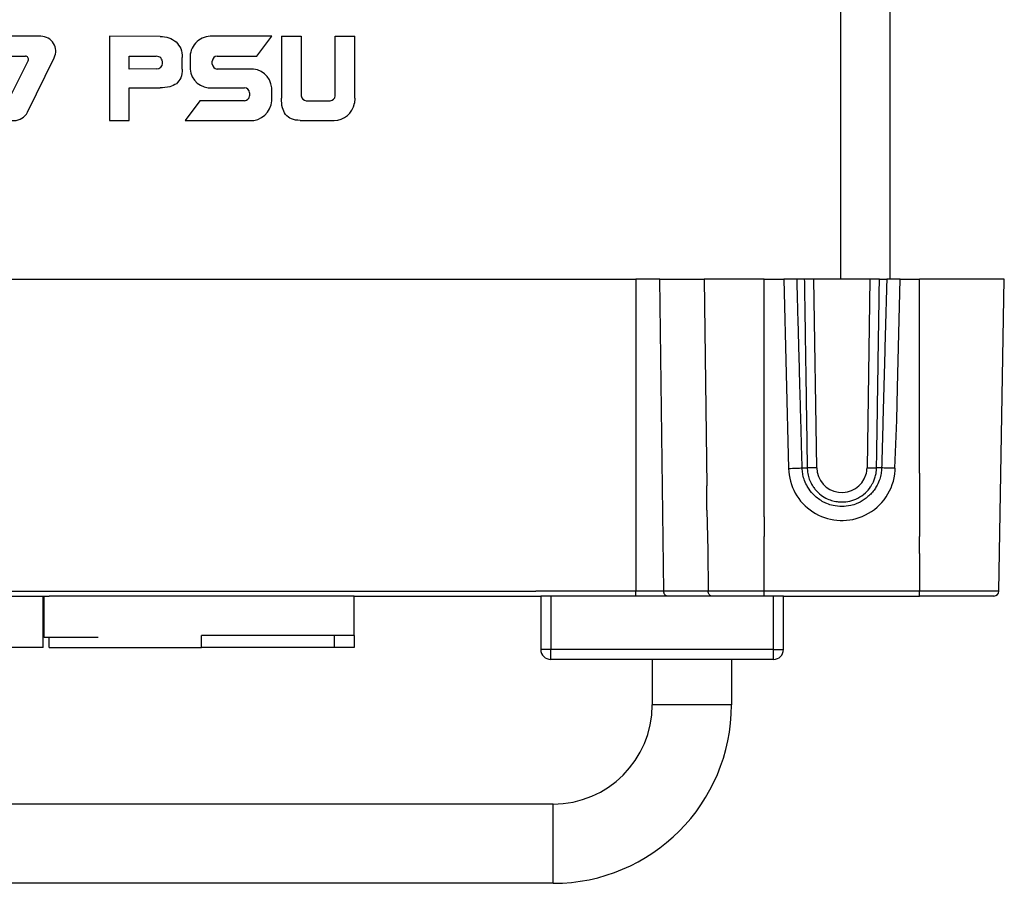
# Model space of a CAD drawing. Header units: millimetres. Extents: x -183 to 9, y -80 to 303.
# Tile 5 of 21: x -91 to 9, y -80 to 7. Entities that reach past the tile are written whole.
import ezdxf

# ---------------------------------------------------------------- set-up
doc = ezdxf.new("R2010")
doc.units = ezdxf.units.MM

# ---------------------------------------------------------------- blocks, each defined once
blk = doc.blocks.new('Kappe__2', base_point=(-38.75, -57.9))
at = {"color": 1, "linetype": 'Continuous'}
for p, q in [((-37.25, -51), (-38.75, -51)), ((-34.5, -51.009), (-37.25, -51)), ((-37.25, -51.5), (-37.25, -56.9)), ((-28.657, -51.009), (-34.5, -51.009)), ((-25.834, -51.009), (-28.657, -51.009)), ((-23.093, -51.009), (-25.834, -51.009)), ((-21.349, -51.009), (-23.093, -51.009)), ((-21, -51.009), (-21.349, -51.009)), ((-18.607, -51.009), (-21, -51.009)), ((-15.686, -51.009), (-18.607, -51.009)), ((-14.75, -51), (-15.686, -51.009)), ((-13.25, -51), (-14.75, -51)), ((-14.75, -56.9), (-14.75, -51.5)), ((-37.25, -56.9), (-38.25, -56.9)), ((-14.75, -56.9), (-37.25, -56.9)), ((-37.25, -57.9), (-37.25, -56.9)), ((-14.75, -56.9), (-13.75, -56.9)), ((-14.75, -57.9), (-14.75, -56.9))]:
    blk.add_line(p, q, dxfattribs=at)
at = {"color": 7, "linetype": 'Continuous'}
for p, q in [((-37.25, -51.5), (-38.25, -51.5)), ((-38.25, -51.5), (-38.25, -56.9)), ((-28.657, -51.5), (-37.25, -51.5)), ((-25.481, -51.5), (-28.657, -51.5)), ((-23.446, -51.5), (-25.481, -51.5)), ((-20.996, -51.5), (-23.446, -51.5)), ((-18.961, -51.5), (-20.996, -51.5)), ((-15.686, -51.5), (-18.961, -51.5)), ((-14.75, -51.5), (-15.686, -51.5)), ((-13.75, -51.5), (-14.75, -51.5)), ((-13.75, -56.9), (-13.75, -51.5)), ((-14.75, -57.9), (-37.25, -57.9))]:
    blk.add_line(p, q, dxfattribs=at)
for centre, start, end in [((-37.25, -56.9), 180, 270), ((-14.75, -56.9), 270, 0)]:
    blk.add_arc(centre, 1, start, end, dxfattribs=at)
blk = doc.blocks.new('Wippschalter-SX82C1881F210000__3', base_point=(-38.75, -57.9))
blk.add_blockref('Kappe__2', (-38.75, -57.9))
blk = doc.blocks.new('Blechschraube_ISO14585-ST4_2x16_1__4', base_point=(0, -47.223))
at = {"color": 1, "linetype": 'Continuous'}
for p, q in [((0, -45.55), (0, -45.5)), ((0, -47.223), (0, -45.55))]:
    blk.add_line(p, q, dxfattribs=at)
blk = doc.blocks.new('Linsenschraube_DIN7500-M4x12-TX20-P-R2R_3__5', base_point=(-21.495, -42.85))
at = {"color": 1, "linetype": 'Continuous'}
for p, q in [((-21.471, -40.488), (-21.495, -40.393)), ((-21.471, -42.85), (-21.471, -40.488))]:
    blk.add_line(p, q, dxfattribs=at)
blk = doc.blocks.new('Frontschild-Kopie-L5_0007850-schwarz__7', base_point=(-158.317, -45.6))
at = {"color": 1, "linetype": 'Continuous'}
blk.add_line((-15.683, -45.55), (-15.683, -45.5), dxfattribs=at)
blk = doc.blocks.new('Frontschild__8', base_point=(-158.317, -45.6))
at = {"color": 1, "linetype": 'Continuous'}
blk.add_line((-15.683, -45.55), (-15.683, -45.5), dxfattribs=at)
blk = doc.blocks.new('Buegelgriff__9', base_point=(-155, -80.5))
at = {"color": 7, "linetype": 'Continuous'}
for p, q in [((-27, -57.9), (-27, -62.5)), ((-19, -57.9), (-19, -62.5)), ((-37, -72.5), (-137, -72.5)), ((-37, -80.5), (-137, -80.5))]:
    blk.add_line(p, q, dxfattribs=at)
at = {"color": 1, "linetype": 'Continuous'}
for p, q in [((-19, -62.5), (-27, -62.5)), ((-37, -80.5), (-37, -72.5))]:
    blk.add_line(p, q, dxfattribs=at)
at = {"color": 7, "linetype": 'Continuous'}
for radius in [18, 10]:
    blk.add_arc((-37, -62.5), radius, 270, 0, dxfattribs=at)
blk = doc.blocks.new('Frontplatte__11', base_point=(-158.35, -45.5))
at = {"color": 1, "linetype": 'Continuous'}
for p, q in [((-28.654, -43.5), (-28.654, -45.5)), ((-15.683, -43.5), (-15.683, -45.5))]:
    blk.add_line(p, q, dxfattribs=at)
blk = doc.blocks.new('Gummi-Dichtkappe-SCNAC-PX__12', base_point=(-114.5, -56.7))
at = {"color": 7, "linetype": 'Continuous'}
for p, q in [((-114.5, -55.5), (-114.5, -51.5)), ((-88.5, -56.7), (-88.5, -51.5)), ((-72.5, -51.5), (-87.9, -51.5)), ((-57.1, -51.5), (-72.5, -51.5)), ((-57.1, -55.5), (-57.1, -51.5)), ((-112.5, -55.5), (-114.5, -55.5)), ((-114.5, -55.5), (-114.5, -56.7)), ((-101.5, -55.5), (-112.5, -55.5)), ((-59.1, -55.5), (-72.5, -55.5)), ((-57.1, -55.5), (-59.1, -55.5)), ((-57.1, -55.5), (-57.1, -56.7)), ((-87.9, -56.7), (-87.9, -55.7)), ((-112.5, -56.7), (-114.5, -56.7)), ((-101.5, -56.7), (-112.5, -56.7)), ((-88.5, -56.7), (-101.5, -56.7)), ((-87.9, -56.7), (-72.5, -56.7)), ((-59.1, -56.7), (-72.5, -56.7)), ((-57.1, -56.7), (-59.1, -56.7))]:
    blk.add_line(p, q, dxfattribs=at)
at = {"color": 1, "linetype": 'Continuous'}
for p, q in [((-112.5, -56.7), (-112.5, -55.5)), ((-101.5, -56.7), (-101.5, -55.5)), ((-72.5, -56.7), (-72.5, -55.5)), ((-59.1, -56.7), (-59.1, -55.5))]:
    blk.add_line(p, q, dxfattribs=at)
blk = doc.blocks.new('Geraetestecker-NAC3PX__13', base_point=(-88.4, -55.7))
at = {"color": 7, "linetype": 'Continuous'}
for p, q in [((-88.4, -55.7), (-88.4, -51.5)), ((-82.95, -55.7), (-88.4, -55.7))]:
    blk.add_line(p, q, dxfattribs=at)
blk = doc.blocks.new('Verbindungsteil_1__16', base_point=(-182.559, -51.5))
at = {"color": 7, "linetype": 'Continuous'}
for p, q in [((-145.343, -19.5), (-28.657, -19.5)), ((-26.223, -19.5), (-28.657, -19.5)), ((-26.223, -19.5), (-22.607, -19.5)), ((-22.607, -19.5), (-21.971, -19.5)), ((-21.971, -19.5), (-21.738, -19.5)), ((-19.569, -19.5), (-21.738, -19.5)), ((-15.686, -19.5), (-19.569, -19.5)), ((-15.686, -19.5), (-13.719, -19.5)), ((-12.375, -19.5), (-13.719, -19.5)), ((-11.638, -19.5), (-12.375, -19.5)), ((-10.669, -19.5), (-11.638, -19.5)), ((-9.455, -19.5), (-10.669, -19.5)), ((-8.68, -19.5), (-9.455, -19.5)), ((-8, -19.5), (-8.68, -19.5)), ((-7.007, -19.5), (-8, -19.5)), ((-6.232, -19.5), (-7.007, -19.5)), ((-5.017, -19.5), (-6.232, -19.5)), ((-4.049, -19.5), (-5.017, -19.5)), ((-4.049, -19.5), (-3.311, -19.5)), ((-1.968, -19.5), (-3.311, -19.5)), ((-1.968, -19.5), (-1.79, -19.5)), ((-1.79, -19.5), (-0.474, -19.5)), ((-0.474, -19.5), (0, -19.5)), ((0.309, -19.5), (0, -19.5)), ((0.949, -19.5), (0.309, -19.5)), ((1.559, -19.5), (0.949, -19.5)), ((2.567, -19.5), (1.559, -19.5)), ((3.142, -19.5), (2.567, -19.5)), ((4.813, -19.5), (3.142, -19.5)), ((6.052, -19.5), (4.813, -19.5)), ((8.559, -19.5), (6.052, -19.5)), ((8.009, -51.009), (8.559, -19.5)), ((-145.343, -51.5), (-87.9, -51.5)), ((-72.5, -51.5), (-87.9, -51.5)), ((-57.1, -51.5), (-72.5, -51.5)), ((-57.1, -51.5), (-38.25, -51.5)), ((-37.25, -51.5), (-38.25, -51.5)), ((-28.657, -51.5), (-37.25, -51.5)), ((-25.481, -51.5), (-28.657, -51.5)), ((-23.446, -51.5), (-25.481, -51.5)), ((-20.996, -51.5), (-23.446, -51.5)), ((-18.961, -51.5), (-20.996, -51.5)), ((-15.686, -51.5), (-18.961, -51.5)), ((-14.75, -51.5), (-15.686, -51.5)), ((-13.75, -51.5), (-14.75, -51.5)), ((-13.75, -51.5), (-2.369, -51.5)), ((-2.369, -51.5), (-0.211, -51.5)), ((-0.211, -51.5), (0, -51.5)), ((0.509, -51.5), (0, -51.5)), ((1.824, -51.5), (0.509, -51.5)), ((3.275, -51.5), (1.824, -51.5)), ((5.309, -51.5), (3.275, -51.5)), ((7.509, -51.5), (5.309, -51.5))]:
    blk.add_line(p, q, dxfattribs=at)
at = {"color": 1, "linetype": 'Continuous'}
for p, q in [((-28.657, -19.5), (-28.654, -43.5)), ((-25.834, -51.009), (-26.223, -19.5)), ((-21.738, -19.5), (-21.495, -40.393)), ((-15.686, -19.991), (-15.686, -19.5)), ((-13.719, -19.5), (-13.227, -38.62)), ((-10.381, -38.553), (-10.669, -19.5)), ((-5.017, -19.5), (-5.306, -38.553)), ((-2.221, -30.5), (-1.968, -19.5)), ((0, -19.991), (0, -19.5)), ((-15.686, -29.5), (-15.686, -19.991)), ((0, -39.107), (0, -19.991)), ((-15.686, -39.107), (-15.686, -29.5)), ((-2.3, -33.75), (-2.221, -30.5)), ((-2.5, -38.588), (-2.3, -33.75)), ((-11.857, -38.57), (-11.345, -38.561)), ((-3.829, -38.57), (-4.341, -38.561)), ((-2.459, -38.62), (-2.5, -38.588)), ((-15.686, -39.5), (-15.686, -39.107)), ((-15.683, -43.5), (-15.686, -39.5)), ((0, -39.107), (0, -39.5)), ((0, -39.5), (0, -43.5)), ((-21.471, -40.488), (-21.495, -40.393)), ((-21.471, -42.85), (-21.471, -40.488)), ((-28.654, -43.5), (-28.654, -45.5)), ((-21.471, -42.85), (-21.379, -46.9)), ((-15.683, -43.5), (-15.683, -45.5)), ((0, -43.5), (0, -45.5)), ((-28.654, -45.5), (-28.657, -45.55)), ((-28.657, -45.55), (-28.657, -47.043)), ((-15.686, -47.5), (-15.683, -45.55)), ((-15.683, -45.55), (-15.683, -45.5)), ((0, -45.55), (0, -45.5)), ((0, -47.223), (0, -45.55)), ((-28.657, -47.043), (-28.657, -47.5)), ((-28.657, -47.5), (-28.657, -51.009)), ((-21.379, -46.9), (-21.349, -51.009)), ((-15.686, -51.009), (-15.686, -47.5)), ((0, -47.223), (0, -51.009)), ((-101, -51.009), (-90.4, -51.009)), ((-90.4, -51.009), (-88.5, -51.009)), ((-88.5, -51.009), (-88.4, -51.009)), ((-88.4, -51.009), (-82.95, -51.009)), ((-82.95, -51.009), (-82.2, -51.009)), ((-82.2, -51.009), (-78, -51.009)), ((-78, -51.009), (-77.6, -51.009)), ((-77.6, -51.009), (-70.8, -51.009)), ((-70.8, -51.009), (-67, -51.009)), ((-67, -51.009), (-65.45, -51.009)), ((-65.45, -51.009), (-62.8, -51.009)), ((-62.8, -51.009), (-60, -51.009)), ((-60, -51.009), (-38.75, -51)), ((-37.25, -51), (-38.75, -51)), ((-34.5, -51.009), (-37.25, -51)), ((-28.657, -51.009), (-34.5, -51.009)), ((-28.657, -51.5), (-28.657, -51.009)), ((-25.834, -51.009), (-28.657, -51.009)), ((-23.093, -51.009), (-25.834, -51.009)), ((-21.349, -51.009), (-23.093, -51.009)), ((-21, -51.009), (-21.349, -51.009)), ((-18.607, -51.009), (-21, -51.009)), ((-15.686, -51.009), (-18.607, -51.009)), ((-14.75, -51), (-15.686, -51.009)), ((-15.686, -51.5), (-15.686, -51.009)), ((-13.25, -51), (-14.75, -51)), ((-2.869, -51.009), (-13.25, -51)), ((-0.564, -51.009), (-2.869, -51.009)), ((0, -51.009), (-0.564, -51.009)), ((1.009, -51.009), (0, -51.009)), ((0, -51.5), (0, -51.009)), ((2.178, -51.009), (1.009, -51.009)), ((2.921, -51.009), (2.178, -51.009)), ((4.131, -51.009), (2.921, -51.009)), ((5.663, -51.009), (4.131, -51.009)), ((8.009, -51.009), (5.663, -51.009))]:
    blk.add_line(p, q, dxfattribs=at)
for centre, radius, start, end in [((-7.857, -38.506), 5.372, 181.21554, 292.59111), ((-7.843, -38.515), 2.538, 180.85969, 343.00204), ((-7.843, -38.515), 2.538, 343.00204, 359.1403), ((-7.841, -38.486), 5.383, 352.26986, 358.57285), ((-7.829, -38.497), 5.37, 292.28308, 352.36623)]:
    blk.add_arc(centre, radius, start, end, dxfattribs=at)
at = {"color": 7, "linetype": 'Continuous'}
blk.add_arc((7.509, -51), 0.5, 270, 359, dxfattribs=at)
at = {"color": 1, "linetype": 'Continuous'}
for points in [[(-12.107, -29.996), (-12.108, -29.336), (-12.123, -28.677), (-12.141, -28.018), (-12.159, -27.36), (-12.195, -26.045), (-12.231, -24.732), (-12.267, -23.421), (-12.303, -22.112), (-12.339, -20.805), (-12.375, -19.5)], [(-11.638, -19.5), (-11.601, -21.887), (-11.564, -24.273), (-11.528, -26.657), (-11.491, -29.04), (-11.454, -31.423), (-11.418, -33.803), (-11.382, -36.183), (-11.345, -38.561)], [(-4.341, -38.561), (-4.305, -36.183), (-4.268, -33.803), (-4.232, -31.423), (-4.195, -29.04), (-4.159, -26.657), (-4.122, -24.273), (-4.085, -21.887), (-4.049, -19.5)], [(-3.311, -19.5), (-3.376, -21.862), (-3.442, -24.231), (-3.506, -26.605), (-3.571, -28.986), (-3.636, -31.373), (-3.7, -33.766), (-3.765, -36.165), (-3.829, -38.57)], [(-11.857, -38.57), (-11.886, -37.494), (-11.915, -36.419), (-11.943, -35.346), (-11.972, -34.273), (-12.001, -33.202), (-12.03, -32.132), (-12.061, -31.063), (-12.107, -29.996)], [(-13.227, -38.62), (-12.411, -38.595), (-11.857, -38.57)], [(-5.233, -41.465), (-5.589, -41.771), (-5.991, -42.015), (-6.319, -42.168), (-6.957, -42.368), (-7.843, -42.468), (-8.73, -42.368), (-9.367, -42.168), (-9.695, -42.015), (-10.646, -41.328), (-11.161, -40.714), (-11.395, -40.325), (-11.663, -39.691), (-11.8, -39.139), (-11.857, -38.57)], [(-10.381, -38.553), (-10.701, -38.557), (-10.987, -38.56), (-11.086, -38.561), (-11.226, -38.562), (-11.345, -38.561)], [(-11.345, -38.561), (-11.311, -38.998), (-11.181, -39.567), (-10.959, -40.106), (-10.734, -40.483), (-10.509, -40.778), (-10.091, -41.192), (-9.457, -41.614), (-8.88, -41.851), (-8.333, -41.973), (-7.845, -42.008), (-7.055, -41.918), (-6.23, -41.614), (-5.476, -41.087), (-4.951, -40.482), (-4.888, -40.383), (-4.817, -40.25)], [(-5.306, -38.553), (-4.986, -38.557), (-4.699, -38.56), (-4.477, -38.562), (-4.341, -38.561)], [(-3.829, -38.57), (-3.886, -39.14), (-4.023, -39.692), (-4.291, -40.325), (-4.526, -40.715), (-4.844, -41.117), (-5.233, -41.465)], [(-4.817, -40.25), (-4.657, -39.958), (-4.505, -39.566), (-4.395, -39.122), (-4.341, -38.561)], [(-2.5, -38.588), (-3.292, -38.591), (-3.829, -38.57)], [(-2.459, -38.62), (-2.464, -38.616), (-2.5, -38.588)], [(-25.481, -51.5), (-25.729, -51.357), (-25.834, -51.009)], [(-20.996, -51.5), (-21.243, -51.357), (-21.349, -51.009)]]:
    blk.add_spline(points, degree=3, dxfattribs=at)
blk = doc.blocks.new('Verbindungsteil-L5_0007877-schwarz_1__17', base_point=(-182.559, -51.5))
at = {"color": 7, "linetype": 'Continuous'}
for p, q in [((-145.343, -19.5), (-28.657, -19.5)), ((-26.223, -19.5), (-28.657, -19.5)), ((-26.223, -19.5), (-22.607, -19.5)), ((-22.607, -19.5), (-21.971, -19.5)), ((-21.971, -19.5), (-21.738, -19.5)), ((-19.569, -19.5), (-21.738, -19.5)), ((-15.686, -19.5), (-19.569, -19.5)), ((-15.686, -19.5), (-13.719, -19.5)), ((-12.375, -19.5), (-13.719, -19.5)), ((-11.638, -19.5), (-12.375, -19.5)), ((-10.669, -19.5), (-11.638, -19.5)), ((-9.455, -19.5), (-10.669, -19.5)), ((-8.68, -19.5), (-9.455, -19.5)), ((-8, -19.5), (-8.68, -19.5)), ((-7.007, -19.5), (-8, -19.5)), ((-6.232, -19.5), (-7.007, -19.5)), ((-5.017, -19.5), (-6.232, -19.5)), ((-4.049, -19.5), (-5.017, -19.5)), ((-4.049, -19.5), (-3.311, -19.5)), ((-1.968, -19.5), (-3.311, -19.5)), ((-1.968, -19.5), (-1.79, -19.5)), ((-1.79, -19.5), (-0.474, -19.5)), ((-0.474, -19.5), (0, -19.5)), ((0.309, -19.5), (0, -19.5)), ((0.949, -19.5), (0.309, -19.5)), ((1.559, -19.5), (0.949, -19.5)), ((2.567, -19.5), (1.559, -19.5)), ((3.142, -19.5), (2.567, -19.5)), ((4.813, -19.5), (3.142, -19.5)), ((6.052, -19.5), (4.813, -19.5)), ((8.559, -19.5), (6.052, -19.5)), ((8.009, -51.009), (8.559, -19.5)), ((-145.343, -51.5), (-87.9, -51.5)), ((-72.5, -51.5), (-87.9, -51.5)), ((-57.1, -51.5), (-72.5, -51.5)), ((-57.1, -51.5), (-38.25, -51.5)), ((-37.25, -51.5), (-38.25, -51.5)), ((-28.657, -51.5), (-37.25, -51.5)), ((-25.481, -51.5), (-28.657, -51.5)), ((-23.446, -51.5), (-25.481, -51.5)), ((-20.996, -51.5), (-23.446, -51.5)), ((-18.961, -51.5), (-20.996, -51.5)), ((-15.686, -51.5), (-18.961, -51.5)), ((-14.75, -51.5), (-15.686, -51.5)), ((-13.75, -51.5), (-14.75, -51.5)), ((-13.75, -51.5), (-2.369, -51.5)), ((-2.369, -51.5), (-0.211, -51.5)), ((-0.211, -51.5), (0, -51.5)), ((0.509, -51.5), (0, -51.5)), ((1.824, -51.5), (0.509, -51.5)), ((3.275, -51.5), (1.824, -51.5)), ((5.309, -51.5), (3.275, -51.5)), ((7.509, -51.5), (5.309, -51.5))]:
    blk.add_line(p, q, dxfattribs=at)
at = {"color": 1, "linetype": 'Continuous'}
for p, q in [((-28.657, -19.5), (-28.654, -43.5)), ((-25.834, -51.009), (-26.223, -19.5)), ((-21.738, -19.5), (-21.495, -40.393)), ((-15.686, -19.991), (-15.686, -19.5)), ((-13.719, -19.5), (-13.227, -38.62)), ((-10.381, -38.553), (-10.669, -19.5)), ((-5.017, -19.5), (-5.306, -38.553)), ((-2.221, -30.5), (-1.968, -19.5)), ((0, -19.991), (0, -19.5)), ((-15.686, -29.5), (-15.686, -19.991)), ((0, -39.107), (0, -19.991)), ((-15.686, -39.107), (-15.686, -29.5)), ((-2.3, -33.75), (-2.221, -30.5)), ((-2.5, -38.588), (-2.3, -33.75)), ((-11.857, -38.57), (-11.345, -38.561)), ((-3.829, -38.57), (-4.341, -38.561)), ((-2.459, -38.62), (-2.5, -38.588)), ((-15.686, -39.5), (-15.686, -39.107)), ((-15.683, -43.5), (-15.686, -39.5)), ((0, -39.107), (0, -39.5)), ((0, -39.5), (0, -43.5)), ((-21.471, -40.488), (-21.495, -40.393)), ((-21.471, -42.85), (-21.471, -40.488)), ((-28.654, -43.5), (-28.654, -45.5)), ((-21.471, -42.85), (-21.379, -46.9)), ((-15.683, -43.5), (-15.683, -45.5)), ((0, -43.5), (0, -45.5)), ((-28.654, -45.5), (-28.657, -45.55)), ((-28.657, -45.55), (-28.657, -47.043)), ((-15.686, -47.5), (-15.683, -45.55)), ((-15.683, -45.55), (-15.683, -45.5)), ((0, -45.55), (0, -45.5)), ((0, -47.223), (0, -45.55)), ((-28.657, -47.043), (-28.657, -47.5)), ((-28.657, -47.5), (-28.657, -51.009)), ((-21.379, -46.9), (-21.349, -51.009)), ((-15.686, -51.009), (-15.686, -47.5)), ((0, -47.223), (0, -51.009)), ((-101, -51.009), (-90.4, -51.009)), ((-90.4, -51.009), (-88.5, -51.009)), ((-88.5, -51.009), (-88.4, -51.009)), ((-88.4, -51.009), (-82.95, -51.009)), ((-82.95, -51.009), (-82.2, -51.009)), ((-82.2, -51.009), (-78, -51.009)), ((-78, -51.009), (-77.6, -51.009)), ((-77.6, -51.009), (-70.8, -51.009)), ((-70.8, -51.009), (-67, -51.009)), ((-67, -51.009), (-65.45, -51.009)), ((-65.45, -51.009), (-62.8, -51.009)), ((-62.8, -51.009), (-60, -51.009)), ((-60, -51.009), (-38.75, -51)), ((-37.25, -51), (-38.75, -51)), ((-34.5, -51.009), (-37.25, -51)), ((-28.657, -51.009), (-34.5, -51.009)), ((-28.657, -51.5), (-28.657, -51.009)), ((-25.834, -51.009), (-28.657, -51.009)), ((-23.093, -51.009), (-25.834, -51.009)), ((-21.349, -51.009), (-23.093, -51.009)), ((-21, -51.009), (-21.349, -51.009)), ((-18.607, -51.009), (-21, -51.009)), ((-15.686, -51.009), (-18.607, -51.009)), ((-14.75, -51), (-15.686, -51.009)), ((-15.686, -51.5), (-15.686, -51.009)), ((-13.25, -51), (-14.75, -51)), ((-2.869, -51.009), (-13.25, -51)), ((-0.564, -51.009), (-2.869, -51.009)), ((0, -51.009), (-0.564, -51.009)), ((1.009, -51.009), (0, -51.009)), ((0, -51.5), (0, -51.009)), ((2.178, -51.009), (1.009, -51.009)), ((2.921, -51.009), (2.178, -51.009)), ((4.131, -51.009), (2.921, -51.009)), ((5.663, -51.009), (4.131, -51.009)), ((8.009, -51.009), (5.663, -51.009))]:
    blk.add_line(p, q, dxfattribs=at)
for centre, radius, start, end in [((-7.857, -38.506), 5.372, 181.21554, 292.59111), ((-7.843, -38.515), 2.538, 180.85969, 343.00204), ((-7.843, -38.515), 2.538, 343.00204, 359.1403), ((-7.841, -38.486), 5.383, 352.26986, 358.57285), ((-7.829, -38.497), 5.37, 292.28308, 352.36623)]:
    blk.add_arc(centre, radius, start, end, dxfattribs=at)
at = {"color": 7, "linetype": 'Continuous'}
blk.add_arc((7.509, -51), 0.5, 270, 359, dxfattribs=at)
at = {"color": 1, "linetype": 'Continuous'}
for points in [[(-12.107, -29.996), (-12.108, -29.336), (-12.123, -28.677), (-12.141, -28.018), (-12.159, -27.36), (-12.195, -26.045), (-12.231, -24.732), (-12.267, -23.421), (-12.303, -22.112), (-12.339, -20.805), (-12.375, -19.5)], [(-11.638, -19.5), (-11.601, -21.887), (-11.564, -24.273), (-11.528, -26.657), (-11.491, -29.04), (-11.454, -31.423), (-11.418, -33.803), (-11.382, -36.183), (-11.345, -38.561)], [(-4.341, -38.561), (-4.305, -36.183), (-4.268, -33.803), (-4.232, -31.423), (-4.195, -29.04), (-4.159, -26.657), (-4.122, -24.273), (-4.085, -21.887), (-4.049, -19.5)], [(-3.311, -19.5), (-3.376, -21.862), (-3.442, -24.231), (-3.506, -26.605), (-3.571, -28.986), (-3.636, -31.373), (-3.7, -33.766), (-3.765, -36.165), (-3.829, -38.57)], [(-11.857, -38.57), (-11.886, -37.494), (-11.915, -36.419), (-11.943, -35.346), (-11.972, -34.273), (-12.001, -33.202), (-12.03, -32.132), (-12.061, -31.063), (-12.107, -29.996)], [(-13.227, -38.62), (-12.411, -38.595), (-11.857, -38.57)], [(-5.233, -41.465), (-5.589, -41.771), (-5.991, -42.015), (-6.319, -42.168), (-6.957, -42.368), (-7.843, -42.468), (-8.73, -42.368), (-9.367, -42.168), (-9.695, -42.015), (-10.646, -41.328), (-11.161, -40.714), (-11.395, -40.325), (-11.663, -39.691), (-11.8, -39.139), (-11.857, -38.57)], [(-10.381, -38.553), (-10.701, -38.557), (-10.987, -38.56), (-11.086, -38.561), (-11.226, -38.562), (-11.345, -38.561)], [(-11.345, -38.561), (-11.311, -38.998), (-11.181, -39.567), (-10.959, -40.106), (-10.734, -40.483), (-10.509, -40.778), (-10.091, -41.192), (-9.457, -41.614), (-8.88, -41.851), (-8.333, -41.973), (-7.845, -42.008), (-7.055, -41.918), (-6.23, -41.614), (-5.476, -41.087), (-4.951, -40.482), (-4.888, -40.383), (-4.817, -40.25)], [(-5.306, -38.553), (-4.986, -38.557), (-4.699, -38.56), (-4.477, -38.562), (-4.341, -38.561)], [(-3.829, -38.57), (-3.886, -39.14), (-4.023, -39.692), (-4.291, -40.325), (-4.526, -40.715), (-4.844, -41.117), (-5.233, -41.465)], [(-4.817, -40.25), (-4.657, -39.958), (-4.505, -39.566), (-4.395, -39.122), (-4.341, -38.561)], [(-2.5, -38.588), (-3.292, -38.591), (-3.829, -38.57)], [(-2.459, -38.62), (-2.464, -38.616), (-2.5, -38.588)], [(-25.481, -51.5), (-25.729, -51.357), (-25.834, -51.009)], [(-20.996, -51.5), (-21.243, -51.357), (-21.349, -51.009)]]:
    blk.add_spline(points, degree=3, dxfattribs=at)
blk = doc.blocks.new('Etikett-S60-PSU__32', base_point=(-122, -8.233))
at = {"color": 7, "linetype": 'Continuous'}
for p, q in [((-108.724, 4.998), (-114.724, 4.998)), ((-109.5, 4), (-108.724, 4.998)), ((-95.071, 4.998), (-102.495, 4.998)), ((-95.071, 4.998), (-96.338, 2.998)), ((-88.732, 4.998), (-93.357, 4.998)), ((-81.819, 4.998), (-81.819, -3.5)), ((-76.695, 4.994), (-81.819, 4.998)), ((-65.424, 4.998), (-71.424, 4.998)), ((-66.925, 2.998), (-65.424, 4.998)), ((-64.433, 4.998), (-62.433, 4.998)), ((-64.433, 4.998), (-64.433, -1.255)), ((-62.433, 4.998), (-62.433, -1)), ((-59.026, 4.998), (-57.026, 4.998)), ((-59.026, -1), (-59.026, 4.998)), ((-57.026, -1.255), (-57.026, 4.998)), ((-110.225, 2.998), (-109.5, 4)), ((-103.841, 4.16), (-106.546, -1.338)), ((-94.703, 4.16), (-97.408, -1.338)), ((-116.974, 2.998), (-116.974, 1.698)), ((-114.224, 2.998), (-110.225, 2.998)), ((-101.594, 2.998), (-96.338, 2.998)), ((-92.456, 2.998), (-90.296, 2.998)), ((-79.819, 1.698), (-79.819, 2.998)), ((-79.819, 2.998), (-77.082, 2.998)), ((-73.674, 2.998), (-73.674, 1.698)), ((-70.924, 2.998), (-66.925, 2.998)), ((-114.724, 2.198), (-114.724, 2.498)), ((-102.545, 1.698), (-102.043, 2.719)), ((-94.767, -1.068), (-92.904, 2.719)), ((-90.027, 2.566), (-91.889, -1.221)), ((-90.091, -2.662), (-87.386, 2.836)), ((-74.461, 1.698), (-74.461, 2.871)), ((-71.424, 2.198), (-71.424, 2.498)), ((-110.974, 1.698), (-114.224, 1.698)), ((-99.104, 1.698), (-102.545, 1.698)), ((-77.03, 1.707), (-79.819, 1.698)), ((-67.674, 1.698), (-70.924, 1.698)), ((-114.724, -0.2), (-111.474, -0.2)), ((-110.974, -0.7), (-110.974, -1)), ((-108.724, -1.5), (-108.724, -0.2)), ((-103.906, -1.068), (-103.616, -0.479)), ((-103.168, -0.2), (-100.617, -0.2)), ((-100.348, -0.632), (-100.638, -1.221)), ((-98.839, -2.662), (-97.758, -0.464)), ((-79.819, -0.2), (-76.695, -0.193)), ((-79.819, -3.5), (-79.819, -0.2)), ((-71.424, -0.2), (-68.174, -0.2)), ((-67.674, -0.7), (-67.674, -1)), ((-65.424, -1.5), (-65.424, -0.2)), ((-115.979, -1.5), (-117.481, -3.5)), ((-111.474, -1.5), (-115.979, -1.5)), ((-101.086, -1.5), (-103.636, -1.5)), ((-92.338, -1.5), (-94.498, -1.5)), ((-72.679, -1.5), (-74.181, -3.5)), ((-68.174, -1.5), (-72.679, -1.5)), ((-61.933, -1.5), (-59.526, -1.5)), ((-57.026, -1.255), (-57.068, -1.763)), ((-117.481, -3.5), (-110.974, -3.5)), ((-105.2, -3.5), (-100.185, -3.5)), ((-96.062, -3.5), (-91.437, -3.5)), ((-81.819, -3.5), (-79.819, -3.5)), ((-74.181, -3.5), (-67.674, -3.5)), ((-62.542, -3.489), (-59.118, -3.489))]:
    blk.add_line(p, q, dxfattribs=at)
for centre, radius, start, end in [((-114.849, 2.873), 2.129, 86.63354, 176.63354), ((-102.495, 3.498), 1.5, 90, 153.80617), ((-93.357, 3.498), 1.5, 90, 153.80617), ((-88.732, 3.498), 1.5, 333.80617, 90), ((-71.549, 2.873), 2.129, 86.63354, 176.63354), ((-114.224, 2.498), 0.5, 90, 180), ((-101.594, 2.498), 0.5, 90, 153.80617), ((-92.456, 2.498), 0.5, 90, 153.80617), ((-90.296, 2.698), 0.3, 333.80617, 90), ((-70.924, 2.498), 0.5, 90, 180), ((-114.224, 2.198), 0.5, 180, 270), ((-77.033, 2.291), 0.584, 270.28291, 357.93542), ((-70.924, 2.198), 0.5, 180, 270), ((-114.9, 1.874), 2.082, 184.84772, 274.84772), ((-110.798, -0.376), 2.082, 4.84772, 94.84772), ((-99.104, 0.198), 1.5, 333.80617, 90), ((-71.6, 1.874), 2.082, 184.84772, 274.84772), ((-67.498, -0.376), 2.082, 4.84772, 94.84772), ((-111.474, -0.7), 0.5, 0, 90), ((-103.168, -0.7), 0.5, 90, 153.80617), ((-100.617, -0.5), 0.3, 333.80617, 90), ((-68.174, -0.7), 0.5, 0, 90), ((-111.474, -1), 0.5, 270, 0), ((-110.849, -1.375), 2.129, 266.63354, 356.63354), ((-105.2, -2), 1.5, 153.80617, 270), ((-103.636, -1.2), 0.3, 153.80617, 270), ((-101.086, -1), 0.5, 270, 333.80617), ((-96.062, -2), 1.5, 153.80617, 270), ((-94.498, -1.2), 0.3, 153.80617, 270), ((-92.338, -1), 0.5, 270, 333.80617), ((-68.174, -1), 0.5, 270, 0), ((-67.549, -1.375), 2.129, 266.63354, 356.63354), ((-61.933, -1), 0.5, 180, 270), ((-59.526, -1), 0.5, 270, 0), ((-59.118, -1.409), 2.08, 270, 350.19258), ((-100.185, -2), 1.5, 270, 333.80617), ((-91.437, -2), 1.5, 270, 333.80617)]:
    blk.add_arc(centre, radius, start, end, dxfattribs=at)
for points in [[(-76.695, 4.994), (-75.799, 4.852), (-75.084, 4.427)], [(-75.084, 4.427), (-74.617, 3.754), (-74.461, 2.871)], [(-76.449, 2.27), (-76.619, 2.816), (-77.082, 2.998)], [(-74.461, 1.698), (-74.609, 0.804), (-75.053, 0.21)], [(-75.053, 0.21), (-75.729, -0.092), (-76.695, -0.193)], [(-64.03, -2.897), (-64.333, -2.221), (-64.433, -1.255)], [(-62.542, -3.489), (-63.436, -3.341), (-64.03, -2.897)]]:
    blk.add_spline(points, degree=3, dxfattribs=at)
blk = doc.blocks.new('Etikett-S60-PSU-Kopie-L5_0007841-schwarz__33', base_point=(-122, -8.233))
at = {"color": 7, "linetype": 'Continuous'}
for p, q in [((-108.724, 4.998), (-114.724, 4.998)), ((-109.5, 4), (-108.724, 4.998)), ((-95.071, 4.998), (-102.495, 4.998)), ((-95.071, 4.998), (-96.338, 2.998)), ((-88.732, 4.998), (-93.357, 4.998)), ((-81.819, 4.998), (-81.819, -3.5)), ((-76.695, 4.994), (-81.819, 4.998)), ((-65.424, 4.998), (-71.424, 4.998)), ((-66.925, 2.998), (-65.424, 4.998)), ((-64.433, 4.998), (-62.433, 4.998)), ((-64.433, 4.998), (-64.433, -1.255)), ((-62.433, 4.998), (-62.433, -1)), ((-59.026, 4.998), (-57.026, 4.998)), ((-59.026, -1), (-59.026, 4.998)), ((-57.026, -1.255), (-57.026, 4.998)), ((-110.225, 2.998), (-109.5, 4)), ((-103.841, 4.16), (-106.546, -1.338)), ((-94.703, 4.16), (-97.408, -1.338)), ((-116.974, 2.998), (-116.974, 1.698)), ((-114.224, 2.998), (-110.225, 2.998)), ((-101.594, 2.998), (-96.338, 2.998)), ((-92.456, 2.998), (-90.296, 2.998)), ((-79.819, 1.698), (-79.819, 2.998)), ((-79.819, 2.998), (-77.082, 2.998)), ((-73.674, 2.998), (-73.674, 1.698)), ((-70.924, 2.998), (-66.925, 2.998)), ((-114.724, 2.198), (-114.724, 2.498)), ((-102.545, 1.698), (-102.043, 2.719)), ((-94.767, -1.068), (-92.904, 2.719)), ((-90.027, 2.566), (-91.889, -1.221)), ((-90.091, -2.662), (-87.386, 2.836)), ((-74.461, 1.698), (-74.461, 2.871)), ((-71.424, 2.198), (-71.424, 2.498)), ((-110.974, 1.698), (-114.224, 1.698)), ((-99.104, 1.698), (-102.545, 1.698)), ((-77.03, 1.707), (-79.819, 1.698)), ((-67.674, 1.698), (-70.924, 1.698)), ((-114.724, -0.2), (-111.474, -0.2)), ((-110.974, -0.7), (-110.974, -1)), ((-108.724, -1.5), (-108.724, -0.2)), ((-103.906, -1.068), (-103.616, -0.479)), ((-103.168, -0.2), (-100.617, -0.2)), ((-100.348, -0.632), (-100.638, -1.221)), ((-98.839, -2.662), (-97.758, -0.464)), ((-79.819, -0.2), (-76.695, -0.193)), ((-79.819, -3.5), (-79.819, -0.2)), ((-71.424, -0.2), (-68.174, -0.2)), ((-67.674, -0.7), (-67.674, -1)), ((-65.424, -1.5), (-65.424, -0.2)), ((-115.979, -1.5), (-117.481, -3.5)), ((-111.474, -1.5), (-115.979, -1.5)), ((-101.086, -1.5), (-103.636, -1.5)), ((-92.338, -1.5), (-94.498, -1.5)), ((-72.679, -1.5), (-74.181, -3.5)), ((-68.174, -1.5), (-72.679, -1.5)), ((-61.933, -1.5), (-59.526, -1.5)), ((-57.026, -1.255), (-57.068, -1.763)), ((-117.481, -3.5), (-110.974, -3.5)), ((-105.2, -3.5), (-100.185, -3.5)), ((-96.062, -3.5), (-91.437, -3.5)), ((-81.819, -3.5), (-79.819, -3.5)), ((-74.181, -3.5), (-67.674, -3.5)), ((-62.542, -3.489), (-59.118, -3.489))]:
    blk.add_line(p, q, dxfattribs=at)
for centre, radius, start, end in [((-114.849, 2.873), 2.129, 86.63354, 176.63354), ((-102.495, 3.498), 1.5, 90, 153.80617), ((-93.357, 3.498), 1.5, 90, 153.80617), ((-88.732, 3.498), 1.5, 333.80617, 90), ((-71.549, 2.873), 2.129, 86.63354, 176.63354), ((-114.224, 2.498), 0.5, 90, 180), ((-101.594, 2.498), 0.5, 90, 153.80617), ((-92.456, 2.498), 0.5, 90, 153.80617), ((-90.296, 2.698), 0.3, 333.80617, 90), ((-70.924, 2.498), 0.5, 90, 180), ((-114.224, 2.198), 0.5, 180, 270), ((-77.033, 2.291), 0.584, 270.28291, 357.93542), ((-70.924, 2.198), 0.5, 180, 270), ((-114.9, 1.874), 2.082, 184.84772, 274.84772), ((-110.798, -0.376), 2.082, 4.84772, 94.84772), ((-99.104, 0.198), 1.5, 333.80617, 90), ((-71.6, 1.874), 2.082, 184.84772, 274.84772), ((-67.498, -0.376), 2.082, 4.84772, 94.84772), ((-111.474, -0.7), 0.5, 0, 90), ((-103.168, -0.7), 0.5, 90, 153.80617), ((-100.617, -0.5), 0.3, 333.80617, 90), ((-68.174, -0.7), 0.5, 0, 90), ((-111.474, -1), 0.5, 270, 0), ((-110.849, -1.375), 2.129, 266.63354, 356.63354), ((-105.2, -2), 1.5, 153.80617, 270), ((-103.636, -1.2), 0.3, 153.80617, 270), ((-101.086, -1), 0.5, 270, 333.80617), ((-96.062, -2), 1.5, 153.80617, 270), ((-94.498, -1.2), 0.3, 153.80617, 270), ((-92.338, -1), 0.5, 270, 333.80617), ((-68.174, -1), 0.5, 270, 0), ((-67.549, -1.375), 2.129, 266.63354, 356.63354), ((-61.933, -1), 0.5, 180, 270), ((-59.526, -1), 0.5, 270, 0), ((-59.118, -1.409), 2.08, 270, 350.19258), ((-100.185, -2), 1.5, 270, 333.80617), ((-91.437, -2), 1.5, 270, 333.80617)]:
    blk.add_arc(centre, radius, start, end, dxfattribs=at)
for points in [[(-76.695, 4.994), (-75.799, 4.852), (-75.084, 4.427)], [(-75.084, 4.427), (-74.617, 3.754), (-74.461, 2.871)], [(-76.449, 2.27), (-76.619, 2.816), (-77.082, 2.998)], [(-74.461, 1.698), (-74.609, 0.804), (-75.053, 0.21)], [(-75.053, 0.21), (-75.729, -0.092), (-76.695, -0.193)], [(-64.03, -2.897), (-64.333, -2.221), (-64.433, -1.255)], [(-62.542, -3.489), (-63.436, -3.341), (-64.03, -2.897)]]:
    blk.add_spline(points, degree=3, dxfattribs=at)
blk = doc.blocks.new('Gehaeuseschale-unten-L5_0007876-schwarz__35', base_point=(-171, -19.5))
at = {"color": 1, "linetype": 'Continuous'}
blk.add_line((-8, 270.5), (-8, -19.5), dxfattribs=at)
at = {"color": 7, "linetype": 'Continuous'}
blk.add_line((-3, 20.422), (-3, -19.5), dxfattribs=at)
blk = doc.blocks.new('Gehaeuseschale-unten__36', base_point=(-171, -19.5))
at = {"color": 1, "linetype": 'Continuous'}
blk.add_line((-8, 270.5), (-8, -19.5), dxfattribs=at)
at = {"color": 7, "linetype": 'Continuous'}
blk.add_line((-3, 20.422), (-3, -19.5), dxfattribs=at)
blk = doc.blocks.new('Gehaeuseschale-oben__37', base_point=(-171, -19.5))
at = {"color": 1, "linetype": 'Continuous'}
blk.add_line((-8, 270.5), (-8, -19.5), dxfattribs=at)
at = {"color": 7, "linetype": 'Continuous'}
blk.add_line((-3, 20.422), (-3, -19.5), dxfattribs=at)
blk = doc.blocks.new('Gehaeuseschale-oben-L5_0007875-schwarz__38', base_point=(-171, -19.5))
at = {"color": 1, "linetype": 'Continuous'}
blk.add_line((-8, 270.5), (-8, -19.5), dxfattribs=at)
at = {"color": 7, "linetype": 'Continuous'}
blk.add_line((-3, 20.422), (-3, -19.5), dxfattribs=at)
blk = doc.blocks.new('Netzteil-S60__42', base_point=(-182.559, -80.5))
for name, p in [('Gehaeuseschale-unten-L5_0007876-schwarz__35', (-171, -19.5)), ('Gehaeuseschale-unten__36', (-171, -19.5)), ('Gehaeuseschale-oben__37', (-171, -19.5)), ('Gehaeuseschale-oben-L5_0007875-schwarz__38', (-171, -19.5)), ('Etikett-S60-PSU__32', (-122, -8.233)), ('Etikett-S60-PSU-Kopie-L5_0007841-schwarz__33', (-122, -8.233)), ('Verbindungsteil_1__16', (-182.559, -51.5)), ('Verbindungsteil-L5_0007877-schwarz_1__17', (-182.559, -51.5)), ('Linsenschraube_DIN7500-M4x12-TX20-P-R2R_3__5', (-21.495, -42.85)), ('Frontplatte__11', (-158.35, -45.5)), ('Frontschild-Kopie-L5_0007850-schwarz__7', (-158.317, -45.6)), ('Frontschild__8', (-158.317, -45.6)), ('Blechschraube_ISO14585-ST4_2x16_1__4', (0, -47.223)), ('Buegelgriff__9', (-155, -80.5)), ('Gummi-Dichtkappe-SCNAC-PX__12', (-114.5, -56.7)), ('Geraetestecker-NAC3PX__13', (-88.4, -55.7)), ('Wippschalter-SX82C1881F210000__3', (-38.75, -57.9))]:
    blk.add_blockref(name, p)
blk = doc.blocks.new('AllgA', base_point=(-87, 111))
blk.add_blockref('Netzteil-S60__42', (-182.559, -80.5))

msp = doc.modelspace()

# ---------------------------------------------------------------- block references
msp.add_blockref('AllgA', (-87, 111))

doc.saveas('drawing.dxf')
